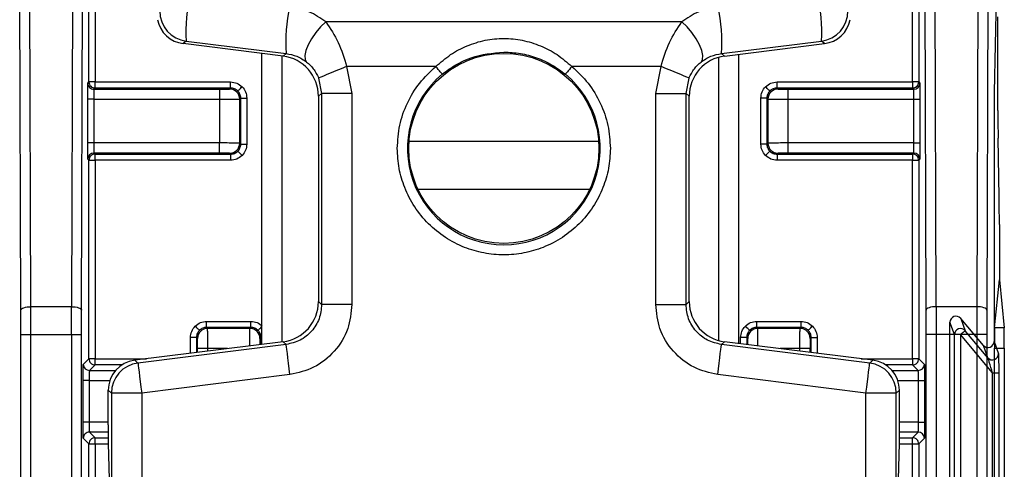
# Model space of a CAD drawing. Extents: x 897.4 to 914.4, y -8.5 to 2.5.
# Tile 97 of 102: x 907.102 to 908.061, y 0.467 to 0.905. Entities that reach past the tile are written whole.
import ezdxf

# ---------------------------------------------------------------- set-up
doc = ezdxf.new("R2010")
doc.units = 0
doc.header["$LTSCALE"] = 4
doc.header["$MEASUREMENT"] = 0
doc.layers.get('0').update_dxf_attribs({"linetype": 'CONTINUOUS'})

msp = doc.modelspace()

# ---------------------------------------------------------------- linework, layer by layer
for p, q in [((907.1128, 0.62504), (907.11167, 0.98116)), ((907.15339, 0.98116), (907.15226, 0.62504)), ((907.9943, 0.62504), (907.99317, 0.98116)), ((908.03489, 0.98116), (908.03376, 0.62504)), ((907.10296, 0.62168), (907.10183, 0.97779)), ((907.1621, 0.62168), (907.16323, 0.97779)), ((907.98446, 0.62168), (907.98333, 0.97779)), ((908.04473, 0.97779), (908.0436, 0.62168)), ((907.16927, 0.84402), (907.16927, 0.96661)), ((907.17517, 0.96661), (907.17517, 0.84402)), ((907.97139, 0.84402), (907.97139, 0.96661)), ((907.97729, 0.96661), (907.97729, 0.84402)), ((908.05294, 0.94674), (908.05084, 0.83413)), ((907.74664, 0.90259), (907.39992, 0.90259)), ((907.26402, 0.88394), (907.26115, 0.8814)), ((907.26402, 0.88394), (907.36122, 0.87186)), ((907.78534, 0.87186), (907.88254, 0.88394)), ((907.88541, 0.8814), (907.88254, 0.88394)), ((907.35828, 0.86926), (907.26115, 0.8814)), ((907.78828, 0.86926), (907.88541, 0.8814)), ((908.05444, 0.81614), (908.05444, 0.8808)), ((907.33724, 0.87189), (907.33724, 0.58834)), ((907.35731, 0.59085), (907.35731, 0.86938)), ((907.35828, 0.86926), (907.36122, 0.87186)), ((907.78216, 0.868), (907.78216, 0.59223)), ((907.78534, 0.87186), (907.78828, 0.86926)), ((907.80224, 0.58922), (907.80224, 0.87101)), ((907.42021, 0.85913), (907.42538, 0.83293)), ((907.507, 0.85913), (907.42021, 0.85913)), ((907.72635, 0.85913), (907.63956, 0.85913)), ((907.72117, 0.83293), (907.72635, 0.85913)), ((907.1682, 0.84295), (907.16927, 0.84402)), ((907.17517, 0.84402), (907.16927, 0.84402)), ((907.17517, 0.83811), (907.17517, 0.84402)), ((907.17517, 0.84402), (907.30726, 0.84402)), ((907.30726, 0.83811), (907.30726, 0.84402)), ((907.3929, 0.8479), (907.39586, 0.83293)), ((907.7507, 0.83293), (907.75366, 0.8479)), ((907.8393, 0.83811), (907.8393, 0.84402)), ((907.8393, 0.84402), (907.97139, 0.84402)), ((907.97139, 0.84402), (907.97139, 0.83811)), ((907.97729, 0.84402), (907.97139, 0.84402)), ((907.97729, 0.84402), (907.97836, 0.84295)), ((907.17517, 0.83811), (907.17411, 0.83705)), ((907.17411, 0.83705), (907.29644, 0.83705)), ((907.30726, 0.83811), (907.17517, 0.83811)), ((907.29644, 0.83705), (907.29644, 0.8272)), ((907.30628, 0.83713), (907.30726, 0.83811)), ((907.97139, 0.83811), (907.8393, 0.83811)), ((907.8393, 0.83811), (907.84028, 0.83713)), ((907.85012, 0.8272), (907.85012, 0.83705)), ((907.85012, 0.83705), (907.97245, 0.83705)), ((907.97245, 0.83705), (907.97139, 0.83811)), ((907.16807, 0.7846), (907.16807, 0.8272)), ((907.17397, 0.8272), (907.16807, 0.8272)), ((907.17397, 0.8272), (907.17397, 0.7846)), ((907.17397, 0.8272), (907.29644, 0.8272)), ((907.29644, 0.8272), (907.29644, 0.7846)), ((907.31612, 0.82729), (907.3171, 0.82827)), ((907.31612, 0.78452), (907.31612, 0.82729)), ((907.3171, 0.78353), (907.3171, 0.82827)), ((907.3171, 0.82827), (907.32301, 0.82827)), ((907.32301, 0.82827), (907.32301, 0.78353)), ((907.39586, 0.83293), (907.39276, 0.8302)), ((907.39276, 0.8302), (907.39276, 0.63003)), ((907.39586, 0.83293), (907.39586, 0.6273)), ((907.42538, 0.83293), (907.39586, 0.83293)), ((907.42538, 0.83293), (907.42538, 0.6273)), ((907.72117, 0.6273), (907.72117, 0.83293)), ((907.72117, 0.83293), (907.7507, 0.83293)), ((907.7507, 0.6273), (907.7507, 0.83293)), ((907.75379, 0.8302), (907.7507, 0.83293)), ((907.75379, 0.63003), (907.75379, 0.8302)), ((907.82946, 0.82827), (907.82355, 0.82827)), ((907.82355, 0.78353), (907.82355, 0.82827)), ((907.82946, 0.82827), (907.83044, 0.82729)), ((907.82946, 0.82827), (907.82946, 0.78353)), ((907.83044, 0.82729), (907.83044, 0.78452)), ((907.85012, 0.7846), (907.85012, 0.8272)), ((907.85012, 0.8272), (907.97259, 0.8272)), ((907.97259, 0.8272), (907.97849, 0.8272)), ((907.97259, 0.7846), (907.97259, 0.8272)), ((907.97849, 0.8272), (907.97849, 0.7846)), ((908.05069, 0.80737), (908.05069, 0.59114)), ((907.48095, 0.78641), (907.66561, 0.78641)), ((908.05566, 0.73184), (908.05459, 0.78937)), ((907.17397, 0.7846), (907.16807, 0.7846)), ((907.29644, 0.7846), (907.17397, 0.7846)), ((907.29644, 0.77476), (907.29644, 0.7846)), ((907.3171, 0.78353), (907.31612, 0.78452)), ((907.3171, 0.78353), (907.32301, 0.78353)), ((907.82946, 0.78353), (907.82355, 0.78353)), ((907.83044, 0.78452), (907.82946, 0.78353)), ((907.97259, 0.7846), (907.85012, 0.7846)), ((907.85012, 0.77476), (907.85012, 0.7846)), ((907.97259, 0.7846), (907.97849, 0.7846)), ((907.16927, 0.76779), (907.1682, 0.76885)), ((907.16927, 0.57433), (907.16927, 0.76779)), ((907.16927, 0.76779), (907.17517, 0.76779)), ((907.29644, 0.77476), (907.17411, 0.77476)), ((907.17411, 0.77476), (907.17517, 0.77369)), ((907.17517, 0.77369), (907.30726, 0.77369)), ((907.17517, 0.76779), (907.17517, 0.77369)), ((907.30726, 0.76779), (907.17517, 0.76779)), ((907.17517, 0.76779), (907.17517, 0.57433)), ((907.30726, 0.77369), (907.30628, 0.77467)), ((907.30726, 0.77369), (907.30726, 0.76779)), ((907.84028, 0.77467), (907.8393, 0.77369)), ((907.8393, 0.77369), (907.97139, 0.77369)), ((907.8393, 0.77369), (907.8393, 0.76779)), ((907.97139, 0.76779), (907.8393, 0.76779)), ((907.97245, 0.77476), (907.85012, 0.77476)), ((907.97139, 0.77369), (907.97245, 0.77476)), ((907.97139, 0.77369), (907.97139, 0.76779)), ((907.97139, 0.76779), (907.97729, 0.76779)), ((907.97139, 0.57433), (907.97139, 0.76779)), ((907.97836, 0.76885), (907.97729, 0.76779)), ((907.97729, 0.76779), (907.97729, 0.57433)), ((907.65672, 0.73917), (907.48983, 0.73917)), ((908.05581, 0.70508), (908.05581, 0.65116)), ((908.05114, 0.60437), (908.05581, 0.65116)), ((908.05581, 0.65116), (908.06048, 0.60437)), ((907.11284, 0.59813), (907.1128, 0.62504)), ((907.15226, 0.62504), (907.1128, 0.62504)), ((907.15222, 0.59813), (907.15226, 0.62504)), ((907.39276, 0.63003), (907.39586, 0.6273)), ((907.42538, 0.6273), (907.39586, 0.6273)), ((907.72117, 0.6273), (907.7507, 0.6273)), ((907.7507, 0.6273), (907.75379, 0.63003)), ((907.9943, 0.62504), (907.99434, 0.59813)), ((908.03376, 0.62504), (907.9943, 0.62504)), ((908.03376, 0.62504), (908.03372, 0.59813)), ((907.103, 0.59813), (907.10296, 0.62168)), ((907.16207, 0.59813), (907.1621, 0.62168)), ((907.98449, 0.59813), (907.98446, 0.62168)), ((908.01817, 0.61366), (908.02253, 0.60168)), ((908.04026, 0.58734), (908.01817, 0.61366)), ((908.0436, 0.62168), (908.04356, 0.59813)), ((907.28386, 0.60487), (907.28386, 0.61077)), ((907.28386, 0.61077), (907.32697, 0.61077)), ((907.28484, 0.60389), (907.28386, 0.60487)), ((907.32697, 0.60487), (907.28386, 0.60487)), ((907.32697, 0.60487), (907.32599, 0.60389)), ((907.32697, 0.60487), (907.32697, 0.61077)), ((907.81959, 0.60487), (907.81959, 0.61077)), ((907.81959, 0.61077), (907.8627, 0.61077)), ((907.82057, 0.60389), (907.81959, 0.60487)), ((907.8627, 0.60487), (907.81959, 0.60487)), ((907.8627, 0.60487), (907.86172, 0.60389)), ((907.8627, 0.60487), (907.8627, 0.61077)), ((908.01211, 0.59789), (908.00774, 0.60987)), ((908.00774, 0.40154), (908.00774, 0.60987)), ((908.06048, 0.60437), (908.05114, 0.60437)), ((907.103, -0.0195), (907.103, 0.59813)), ((907.103, 0.59813), (907.11284, 0.59813)), ((907.11284, -0.0195), (907.11284, 0.59813)), ((907.11284, 0.59813), (907.15222, 0.59813)), ((907.15222, 0.59813), (907.15222, -0.0195)), ((907.15222, 0.59813), (907.16207, 0.59813)), ((907.16207, -0.0195), (907.16207, 0.59813)), ((907.27402, 0.59502), (907.26811, 0.59502)), ((907.26811, 0.57969), (907.26811, 0.59502)), ((907.275, 0.59404), (907.27402, 0.59502)), ((907.27402, 0.59502), (907.27402, 0.58043)), ((907.32599, 0.60389), (907.28484, 0.60389)), ((907.33681, 0.59502), (907.33583, 0.59404)), ((907.33681, 0.58828), (907.33681, 0.59502)), ((907.33681, 0.59502), (907.33724, 0.59502)), ((907.80975, 0.59502), (907.80384, 0.59502)), ((907.80384, 0.58902), (907.80384, 0.59502)), ((907.81073, 0.59404), (907.80975, 0.59502)), ((907.80975, 0.59502), (907.80975, 0.58828)), ((907.86172, 0.60389), (907.82057, 0.60389)), ((907.87254, 0.59502), (907.87156, 0.59404)), ((907.87254, 0.59502), (907.87844, 0.59502)), ((907.87254, 0.58043), (907.87254, 0.59502)), ((907.87844, 0.59502), (907.87844, 0.57969)), ((907.98449, -0.0195), (907.98449, 0.59813)), ((907.99434, 0.59813), (907.98449, 0.59813)), ((907.99434, 0.59813), (907.99434, -0.0195)), ((908.03372, 0.59813), (907.99434, 0.59813)), ((908.01801, 0.59789), (908.01211, 0.59789)), ((908.01211, 0.41352), (908.01211, 0.59789)), ((908.04925, 0.56066), (908.01801, 0.59789)), ((908.01801, 0.59789), (908.01801, 0.41352)), ((908.04462, 0.57536), (908.02253, 0.60168)), ((908.03372, 0.59813), (908.03372, -0.0195)), ((908.04356, 0.59813), (908.03372, 0.59813)), ((908.04356, 0.59813), (908.04356, -0.0195)), ((907.35828, 0.59097), (907.2139, 0.57292)), ((907.36137, 0.58823), (907.217, 0.57019)), ((907.36137, 0.58823), (907.35828, 0.59097)), ((907.78828, 0.59097), (907.78519, 0.58823)), ((907.92956, 0.57019), (907.78519, 0.58823)), ((907.93265, 0.57292), (907.78828, 0.59097)), ((908.04462, 0.57536), (908.04026, 0.58734)), ((908.05069, 0.59114), (908.05505, 0.57916)), ((907.27509, 0.58057), (907.27509, 0.5842)), ((907.28493, 0.5842), (907.27509, 0.5842)), ((907.28493, 0.5818), (907.28493, 0.5842)), ((907.30416, 0.5842), (907.28493, 0.5842)), ((907.86163, 0.5842), (907.8424, 0.5842)), ((907.87147, 0.5842), (907.86163, 0.5842)), ((907.86163, 0.5818), (907.86163, 0.5842)), ((907.87147, 0.58057), (907.87147, 0.5842)), ((908.05099, 0.42665), (908.05099, 0.58476)), ((908.05099, 0.58476), (908.06063, 0.58476)), ((908.06063, 0.58476), (908.06063, 0.42665)), ((907.16378, 0.56885), (907.16927, 0.57433)), ((907.17517, 0.57433), (907.16927, 0.57433)), ((907.17517, 0.56843), (907.16969, 0.56294)), ((907.17517, 0.56843), (907.17517, 0.57433)), ((907.17517, 0.57433), (907.2252, 0.57433)), ((907.20155, 0.56843), (907.17517, 0.56843)), ((907.2139, 0.57292), (907.217, 0.57019)), ((907.92135, 0.57433), (907.97139, 0.57433)), ((907.92956, 0.57019), (907.93265, 0.57292)), ((907.97139, 0.56843), (907.94501, 0.56843)), ((907.97729, 0.57433), (907.97139, 0.57433)), ((907.97139, 0.57433), (907.97139, 0.56843)), ((907.97687, 0.56294), (907.97139, 0.56843)), ((907.97729, 0.57433), (907.98278, 0.56885)), ((907.16969, 0.56294), (907.19524, 0.56294)), ((907.36504, 0.55894), (907.22066, 0.54089)), ((907.9259, 0.54089), (907.78152, 0.55894)), ((907.95132, 0.56294), (907.97687, 0.56294)), ((908.04925, 0.56066), (908.05515, 0.56066)), ((908.04925, 0.45075), (908.04925, 0.56066)), ((908.05515, 0.56066), (908.05515, 0.45075)), ((907.16365, 0.51264), (907.16365, 0.5531)), ((907.16955, 0.5531), (907.16365, 0.5531)), ((907.16955, 0.5531), (907.16955, 0.51264)), ((907.16955, 0.5531), (907.1896, 0.5531)), ((907.95696, 0.5531), (907.97701, 0.5531)), ((907.97701, 0.5531), (907.98291, 0.5531)), ((907.97701, 0.51264), (907.97701, 0.5531)), ((907.98291, 0.5531), (907.98291, 0.51264)), ((907.18804, 0.5099), (907.18804, 0.54362)), ((907.19113, 0.54089), (907.18804, 0.54362)), ((907.19113, 0.54089), (907.19113, -0.47539)), ((907.22066, 0.54089), (907.19113, 0.54089)), ((907.22066, 0.54089), (907.22066, -0.47437)), ((907.9259, -0.47437), (907.9259, 0.54089)), ((907.95542, 0.54089), (907.9259, 0.54089)), ((907.95852, 0.54362), (907.95542, 0.54089)), ((907.95542, -0.47539), (907.95542, 0.54089)), ((907.95852, 0.5099), (907.95852, 0.54362)), ((907.16955, 0.51264), (907.16365, 0.51264)), ((907.18804, 0.51264), (907.16955, 0.51264)), ((907.97701, 0.51264), (907.95852, 0.51264)), ((907.97701, 0.51264), (907.98291, 0.51264)), ((907.18805, 0.5028), (907.16969, 0.5028)), ((907.16969, 0.5028), (907.17517, 0.49731)), ((907.97687, 0.5028), (907.95851, 0.5028)), ((907.97139, 0.49731), (907.97687, 0.5028)), ((907.16927, 0.49141), (907.16378, 0.49689)), ((907.16927, 0.3887), (907.16927, 0.49141)), ((907.16927, 0.49141), (907.17517, 0.49141)), ((907.17517, 0.49141), (907.17517, 0.49731)), ((907.17517, 0.49731), (907.18808, 0.49731)), ((907.17517, 0.49141), (907.17517, 0.3887)), ((907.17517, 0.49141), (907.18815, 0.49141)), ((907.18814, 0.49206), (907.1888, 0.45676)), ((907.95776, 0.45676), (907.95842, 0.49206)), ((907.95841, 0.49141), (907.97139, 0.49141)), ((907.95848, 0.49731), (907.97139, 0.49731)), ((907.97139, 0.49141), (907.97139, 0.49731)), ((907.97139, 0.49141), (907.97729, 0.49141)), ((907.97139, 0.3887), (907.97139, 0.49141)), ((907.98278, 0.49689), (907.97729, 0.49141)), ((907.97729, 0.49141), (907.97729, 0.3887))]:
    msp.add_line(p, q)
at = {"flags": 128}
for points in [[(907.39992, 0.90259), (907.39483, 0.8977), (907.39007, 0.89209), (907.38591, 0.88613), (907.38263, 0.88017), (907.38043, 0.8746), (907.37944, 0.86976), (907.37973, 0.86594), (907.38128, 0.8634)], [(907.76528, 0.8634), (907.76683, 0.86594), (907.76712, 0.86976), (907.76613, 0.8746), (907.76393, 0.88017), (907.76064, 0.88613), (907.75649, 0.89209), (907.75172, 0.8977), (907.74664, 0.90259)], [(907.42021, 0.85913), (907.41492, 0.85696), (907.40983, 0.85486), (907.40513, 0.85293), (907.401, 0.85123), (907.39761, 0.84984), (907.39507, 0.84879), (907.39348, 0.84814), (907.3929, 0.8479)], [(907.51329, 0.85156), (907.51316, 0.85172), (907.5128, 0.85215), (907.51221, 0.85286), (907.51143, 0.8538), (907.51048, 0.85494), (907.5094, 0.85625), (907.50822, 0.85766), (907.507, 0.85913)], [(907.63956, 0.85913), (907.63834, 0.85766), (907.63716, 0.85625), (907.63608, 0.85494), (907.63513, 0.8538), (907.63435, 0.85286), (907.63376, 0.85215), (907.6334, 0.85172), (907.63327, 0.85156)], [(907.75366, 0.8479), (907.75308, 0.84814), (907.75149, 0.84879), (907.74895, 0.84984), (907.74555, 0.85123), (907.74143, 0.85293), (907.73673, 0.85486), (907.73164, 0.85696), (907.72635, 0.85913)], [(907.31422, 0.83523), (907.31431, 0.83532), (907.31455, 0.83556), (907.31494, 0.83595), (907.31546, 0.83647), (907.31609, 0.8371), (907.31681, 0.83782), (907.31759, 0.8386), (907.3184, 0.8394)], [(907.83234, 0.83523), (907.83225, 0.83532), (907.83201, 0.83556), (907.83162, 0.83595), (907.8311, 0.83647), (907.83047, 0.8371), (907.82975, 0.83782), (907.82897, 0.8386), (907.82816, 0.8394)], [(907.31422, 0.77658), (907.31431, 0.77649), (907.31455, 0.77624), (907.31494, 0.77585), (907.31546, 0.77533), (907.31609, 0.7747), (907.31681, 0.77399), (907.31759, 0.77321), (907.3184, 0.7724)], [(907.83234, 0.77658), (907.83225, 0.77649), (907.83201, 0.77624), (907.83162, 0.77585), (907.8311, 0.77533), (907.83047, 0.7747), (907.82975, 0.77399), (907.82897, 0.77321), (907.82816, 0.7724)], [(907.10296, 0.62168), (907.10316, 0.62233), (907.10373, 0.62296), (907.10465, 0.62354), (907.10587, 0.62405), (907.10736, 0.62446), (907.10905, 0.62478), (907.11089, 0.62497), (907.1128, 0.62504)], [(907.15226, 0.62504), (907.15417, 0.62497), (907.15601, 0.62478), (907.1577, 0.62446), (907.15919, 0.62405), (907.16042, 0.62354), (907.16133, 0.62296), (907.1619, 0.62233), (907.1621, 0.62168)], [(907.9943, 0.62504), (907.99239, 0.62497), (907.99055, 0.62478), (907.98886, 0.62446), (907.98737, 0.62405), (907.98614, 0.62354), (907.98523, 0.62296), (907.98466, 0.62233), (907.98446, 0.62168)], [(908.0436, 0.62168), (908.0434, 0.62233), (908.04283, 0.62296), (908.04191, 0.62354), (908.04069, 0.62405), (908.0392, 0.62446), (908.0375, 0.62478), (908.03567, 0.62497), (908.03376, 0.62504)], [(907.2769, 0.60198), (907.27681, 0.60207), (907.27657, 0.60232), (907.27618, 0.60271), (907.27566, 0.60322), (907.27503, 0.60386), (907.27431, 0.60457), (907.27354, 0.60535), (907.27273, 0.60616)], [(907.33393, 0.60198), (907.33402, 0.60207), (907.33426, 0.60232), (907.33465, 0.60271), (907.33517, 0.60322), (907.3358, 0.60386), (907.33652, 0.60457), (907.33724, 0.60529)], [(907.81263, 0.60198), (907.81254, 0.60207), (907.8123, 0.60232), (907.81191, 0.60271), (907.81139, 0.60322), (907.81076, 0.60386), (907.81004, 0.60457), (907.80926, 0.60535), (907.80845, 0.60616)], [(907.86966, 0.60198), (907.86974, 0.60207), (907.86999, 0.60232), (907.87038, 0.60271), (907.8709, 0.60322), (907.87153, 0.60386), (907.87225, 0.60457), (907.87302, 0.60535), (907.87383, 0.60616)], [(908.02253, 0.60168), (908.02244, 0.60161), (908.02218, 0.60139), (908.02176, 0.60103), (908.0212, 0.60056), (908.02051, 0.59999), (908.01973, 0.59933), (908.01889, 0.59863), (908.01801, 0.59789)], [(907.36504, 0.55894), (907.36432, 0.56462), (907.36364, 0.57009), (907.36301, 0.57513), (907.36246, 0.57956), (907.362, 0.58321), (907.36166, 0.58593), (907.36145, 0.58763), (907.36137, 0.58823)], [(907.78152, 0.55894), (907.78223, 0.56462), (907.78292, 0.57009), (907.78355, 0.57513), (907.7841, 0.57956), (907.78456, 0.58321), (907.7849, 0.58593), (907.78511, 0.58763), (907.78519, 0.58823)], [(907.217, 0.57019), (907.21707, 0.56958), (907.21729, 0.56788), (907.21763, 0.56516), (907.21808, 0.56152), (907.21864, 0.55709), (907.21927, 0.55204), (907.21995, 0.54657), (907.22066, 0.54089)], [(907.9259, 0.54089), (907.92661, 0.54657), (907.92729, 0.55204), (907.92792, 0.55709), (907.92848, 0.56152), (907.92893, 0.56516), (907.92927, 0.56788), (907.92948, 0.56958), (907.92956, 0.57019)]]:
    msp.add_lwpolyline(points, dxfattribs=at)
msp.add_circle((907.57328, 0.77933), 0.09261)
for centre, radius, start, end in [((907.42271, 0.89413), 0.15902, 167.13865, 183.67715), ((907.72386, 0.89413), 0.15901, 356.32263, 12.86193), ((907.26768, 0.91324), 0.02953, 180.00467, 262.87028), ((907.51991, 0.88205), 0.15902, 167.13879, 183.67701), ((907.62665, 0.88205), 0.15902, 356.32277, 12.8618), ((907.87888, 0.91324), 0.02953, 277.1296, 359.99545), ((907.57328, 0.77933), 0.09389, 129.70971, 50.29029), ((907.17411, 0.84295), 0.00591, 179.99773, 269.99942), ((907.30628, 0.82729), 0.00984, 0.00352, 89.99477), ((907.84028, 0.82729), 0.00984, 90.00779, 179.99392), ((907.97245, 0.84295), 0.00591, 270.00059, 359.99941), ((909.84465, 0.8127), 1.79022, 179.89013, 180.74666), ((907.30628, 0.78452), 0.00984, 270.0018, 359.99649), ((907.84028, 0.78452), 0.00984, 180.00606, 269.99564), ((907.17411, 0.76885), 0.00591, 90.00954, 179.99331), ((907.97245, 0.76885), 0.00591, 0.00955, 89.99045), ((907.28484, 0.59404), 0.00984, 90.00351, 179.99819), ((907.32599, 0.59404), 0.00984, 0.00349, 89.9948), ((907.82057, 0.59404), 0.00984, 90.0035, 179.99735), ((907.86171, 0.59404), 0.00984, 0.00265, 89.99565), ((908.01801, 0.59789), 0.00591, 40.01953, 179.97877), ((908.04914, 0.57916), 0.00591, 220.02326, 359.98177), ((907.16969, 0.56885), 0.00591, 180.00669, 269.99046), ((907.22066, 0.54089), 0.02953, 97.12938, 179.99503), ((907.9259, 0.54089), 0.02953, 0.00439, 82.87056), ((907.97687, 0.56885), 0.00591, 270.00955, 359.99045), ((907.16969, 0.49689), 0.00591, 90.00058, 180.00227), ((907.97687, 0.49689), 0.00591, 0.00059, 89.99941)]:
    msp.add_arc(centre, radius, start, end)
for centre, major_axis, ratio, start_param, end_param in [((907.26481, 0.9107), (0.02214, 0.01954), 0.999932, 2.621611, 3.86478), ((907.88175, 0.9107), (-0.02214, 0.01954), 0.999932, 2.418406, 3.661574), ((908.05418, 0.8808), (0, 0.02953), 0.008726, 4.712389, 5.846871), ((907.35339, 0.8302), (-0.02952, -0.02606), 0.999932, 2.418406, 3.86478), ((907.79317, 0.8302), (0.02952, -0.02606), 0.999932, 2.418406, 3.86478), ((908.05095, 0.80737), (0, 0.02953), 0.008727, 0.436332, 1.570796), ((908.05555, 0.70508), (0, 0.02953), 0.008727, 4.712353, 5.84685), ((907.35339, 0.63003), (-0.02952, 0.02606), 0.999932, 2.418406, 3.86478), ((907.79317, 0.63003), (0.02952, 0.02606), 0.999932, 2.418406, 3.86478), ((908.01365, 0.60987), (-0.00202, 0.00555), 0.999675, 5.061559, 7.504811), ((908.05116, 0.58476), (0, 0.01969), 0.008727, 0.08727, 1.570796), ((908.06046, 0.58476), (0, 0.01969), 0.008727, 4.712389, 6.195916), ((908.04478, 0.59114), (0.00202, -0.00555), 0.999675, 5.061559, 7.504811), ((907.21757, 0.54362), (0.02214, -0.01954), 0.999932, 2.418406, 3.86478), ((907.92899, 0.54362), (-0.02214, -0.01954), 0.999932, 2.418406, 3.86478), ((907.18821, 0.5099), (0, 0.01969), 0.008727, 1.570796, 2.70526), ((907.95835, 0.5099), (0, 0.01969), 0.008727, 3.577925, 4.712389)]:
    msp.add_ellipse(centre, major_axis=major_axis, ratio=ratio, start_param=start_param, end_param=end_param)
for points, knots in [([(907.39992, 0.90259), (907.39467, 0.90628), (907.38437, 0.91352), (907.37129, 0.91616), (907.36488, 0.91745)], [0, 0, 0, 0, 0.510075, 1, 1, 1, 1]), ([(907.78168, 0.91745), (907.77527, 0.91616), (907.76219, 0.91352), (907.75189, 0.90628), (907.74664, 0.90259)], [0, 0, 0, 0, 0.489925, 1, 1, 1, 1]), ([(907.39992, 0.90259), (907.40427, 0.89617), (907.41289, 0.88344), (907.41778, 0.86719), (907.42021, 0.85913)], [0, 0, 0, 0, 0.503996, 1, 1, 1, 1]), ([(907.72635, 0.85913), (907.72878, 0.86719), (907.73367, 0.88344), (907.74229, 0.89617), (907.74664, 0.90259)], [0, 0, 0, 0, 0.496003, 1, 1, 1, 1]), ([(907.507, 0.85913), (907.51169, 0.86317), (907.52099, 0.87119), (907.5374, 0.87973), (907.55491, 0.88523), (907.57325, 0.88703), (907.59159, 0.88524), (907.6091, 0.87975), (907.62553, 0.87121), (907.63486, 0.86318), (907.63956, 0.85913)], [0, 0, 0, 0, 0.125848, 0.249824, 0.376423, 0.499865, 0.623091, 0.749613, 0.873859, 1, 1, 1, 1]), ([(907.51329, 0.85156), (907.51763, 0.85484), (907.52346, 0.85923), (907.53303, 0.86426), (907.54791, 0.8708), (907.5624, 0.87216), (907.57328, 0.87318)], [0, 0, 0, 0, 0.250211, 0.335538, 0.50093, 1, 1, 1, 1]), ([(907.57328, 0.87318), (907.5787, 0.87292), (907.58956, 0.87238), (907.60527, 0.86801), (907.62017, 0.86137), (907.62889, 0.85483), (907.63327, 0.85156)], [0, 0, 0, 0, 0.2490562, 0.499521, 0.7490411, 1, 1, 1, 1]), ([(907.36122, 0.87186), (907.36484, 0.87111), (907.37268, 0.86949), (907.37827, 0.86553), (907.38128, 0.8634)], [0, 0, 0, 0, 0.463012, 1, 1, 1, 1]), ([(907.38128, 0.8634), (907.38348, 0.8614), (907.38686, 0.85835), (907.39069, 0.85272), (907.39219, 0.84945), (907.3929, 0.8479)], [0, 0, 0, 0, 0.498886, 0.763635, 1, 1, 1, 1]), ([(907.75366, 0.8479), (907.75437, 0.84944), (907.75587, 0.85271), (907.7597, 0.85835), (907.76308, 0.8614), (907.76528, 0.8634)], [0, 0, 0, 0, 0.23621, 0.500791, 1, 1, 1, 1]), ([(907.76528, 0.8634), (907.76828, 0.86553), (907.77388, 0.86949), (907.78171, 0.87111), (907.78534, 0.87186)], [0, 0, 0, 0, 0.536985, 1, 1, 1, 1]), ([(907.46954, 0.77933), (907.47001, 0.78692), (907.47093, 0.80211), (907.47876, 0.8238), (907.49046, 0.84355), (907.50153, 0.85398), (907.507, 0.85913)], [0, 0, 0, 0, 0.24996, 0.500037, 0.753051, 1, 1, 1, 1]), ([(907.63956, 0.85913), (907.6451, 0.85392), (907.65619, 0.8435), (907.66788, 0.82363), (907.6756, 0.80201), (907.67655, 0.78683), (907.67702, 0.77933)], [0, 0, 0, 0, 0.249962, 0.500035, 0.753053, 1, 1, 1, 1]), ([(907.16927, 0.84402), (907.16936, 0.84324), (907.16953, 0.8417), (907.1709, 0.83974), (907.17285, 0.83838), (907.1744, 0.8382), (907.17517, 0.83811)], [0, 0, 0, 0, 0.2500109, 0.4999837, 0.7499829, 1, 1, 1, 1]), ([(907.30726, 0.84402), (907.30935, 0.8438), (907.31352, 0.84337), (907.31677, 0.84073), (907.3184, 0.8394)], [0, 0, 0, 0, 0.500009, 1, 1, 1, 1]), ([(907.82816, 0.8394), (907.82979, 0.84073), (907.83304, 0.84337), (907.83721, 0.8438), (907.8393, 0.84402)], [0, 0, 0, 0, 0.499996, 1, 1, 1, 1]), ([(907.97139, 0.83811), (907.97216, 0.8382), (907.97371, 0.83838), (907.97566, 0.83974), (907.97702, 0.8417), (907.9772, 0.84324), (907.97729, 0.84402)], [0, 0, 0, 0, 0.250002, 0.500015, 0.749988, 1, 1, 1, 1]), ([(907.16807, 0.8272), (907.16807, 0.82917), (907.16807, 0.8322), (907.16809, 0.83586), (907.1681, 0.83835), (907.16813, 0.84039), (907.16816, 0.84237), (907.16818, 0.84272), (907.1682, 0.84295)], [0, 0, 0, 0, 0.239556, 0.368276, 0.499987, 0.628703, 0.760429, 1, 1, 1, 1]), ([(907.17411, 0.83705), (907.1741, 0.83689), (907.17407, 0.83657), (907.17404, 0.83429), (907.174, 0.83105), (907.17398, 0.82849), (907.17397, 0.8272)], [0, 0, 0, 0, 0.250002, 0.500014, 0.749984, 1, 1, 1, 1]), ([(907.29644, 0.83705), (907.29772, 0.83705), (907.30029, 0.83705), (907.30302, 0.83707), (907.30468, 0.83708), (907.30592, 0.8371), (907.30614, 0.83712), (907.30628, 0.83713)], [0, 0, 0, 0, 0.249015, 0.49964, 0.628445, 0.760262, 1, 1, 1, 1]), ([(907.31422, 0.83523), (907.31374, 0.83566), (907.31278, 0.83652), (907.31105, 0.83741), (907.30919, 0.838), (907.30791, 0.83807), (907.30726, 0.83811)], [0, 0, 0, 0, 0.249971, 0.499966, 0.749998, 1, 1, 1, 1]), ([(907.3171, 0.82827), (907.31707, 0.82891), (907.31699, 0.8302), (907.3164, 0.83206), (907.31551, 0.83378), (907.31465, 0.83475), (907.31422, 0.83523)], [0, 0, 0, 0, 0.2500044, 0.4999875, 0.7499471, 1, 1, 1, 1]), ([(907.3184, 0.8394), (907.31972, 0.83778), (907.32236, 0.83452), (907.32279, 0.83035), (907.32301, 0.82827)], [0, 0, 0, 0, 0.500002, 1, 1, 1, 1]), ([(907.82355, 0.82827), (907.82377, 0.83035), (907.8242, 0.83452), (907.82684, 0.83778), (907.82816, 0.8394)], [0, 0, 0, 0, 0.500005, 1, 1, 1, 1]), ([(907.83234, 0.83523), (907.83191, 0.83475), (907.83105, 0.83378), (907.83015, 0.83206), (907.82956, 0.8302), (907.82949, 0.82891), (907.82946, 0.82827)], [0, 0, 0, 0, 0.250042, 0.500011, 0.749995, 1, 1, 1, 1]), ([(907.8393, 0.83811), (907.83865, 0.83807), (907.83736, 0.838), (907.83551, 0.83741), (907.83378, 0.83652), (907.83282, 0.83566), (907.83234, 0.83523)], [0, 0, 0, 0, 0.2499993, 0.5000103, 0.7500019, 1, 1, 1, 1]), ([(907.84028, 0.83713), (907.84042, 0.83712), (907.84071, 0.8371), (907.84267, 0.83707), (907.8447, 0.83706), (907.84698, 0.83705), (907.84889, 0.83705), (907.85012, 0.83705)], [0, 0, 0, 0, 0.249023, 0.499651, 0.628461, 0.760272, 1, 1, 1, 1]), ([(907.97259, 0.8272), (907.97258, 0.82849), (907.97255, 0.83105), (907.97252, 0.83429), (907.97249, 0.83657), (907.97246, 0.83689), (907.97245, 0.83705)], [0, 0, 0, 0, 0.250016, 0.499986, 0.749998, 1, 1, 1, 1]), ([(907.97836, 0.84295), (907.97837, 0.84272), (907.9784, 0.84238), (907.97843, 0.84041), (907.97845, 0.83838), (907.97847, 0.83588), (907.97849, 0.83223), (907.97849, 0.82917), (907.97849, 0.8272)], [0, 0, 0, 0, 0.23957, 0.368287, 0.500012, 0.62872, 0.760445, 1, 1, 1, 1]), ([(907.29644, 0.8272), (907.299, 0.82721), (907.30413, 0.82722), (907.31062, 0.82725), (907.31518, 0.82727), (907.31581, 0.82728), (907.31612, 0.82729)], [0, 0, 0, 0, 0.249999, 0.500003, 0.75, 1, 1, 1, 1]), ([(907.83044, 0.82729), (907.83075, 0.82728), (907.83138, 0.82727), (907.83594, 0.82725), (907.84243, 0.82722), (907.84756, 0.82721), (907.85012, 0.8272)], [0, 0, 0, 0, 0.250001, 0.500001, 0.750001, 1, 1, 1, 1]), ([(907.1682, 0.76885), (907.16818, 0.76908), (907.16816, 0.76943), (907.16813, 0.7714), (907.1681, 0.77342), (907.16809, 0.77592), (907.16807, 0.77958), (907.16807, 0.78263), (907.16807, 0.7846)], [0, 0, 0, 0, 0.239575, 0.368293, 0.500005, 0.628734, 0.760441, 1, 1, 1, 1]), ([(907.17397, 0.7846), (907.17398, 0.78332), (907.174, 0.78075), (907.17404, 0.77751), (907.17407, 0.77523), (907.1741, 0.77492), (907.17411, 0.77476)], [0, 0, 0, 0, 0.249985, 0.499994, 0.749991, 1, 1, 1, 1]), ([(907.31612, 0.78452), (907.31581, 0.78452), (907.31518, 0.78454), (907.31062, 0.78456), (907.30413, 0.78458), (907.299, 0.78459), (907.29644, 0.7846)], [0, 0, 0, 0, 0.25, 0.499997, 0.750001, 1, 1, 1, 1]), ([(907.31422, 0.77658), (907.31465, 0.77706), (907.31551, 0.77802), (907.3164, 0.77975), (907.31699, 0.7816), (907.31707, 0.78289), (907.3171, 0.78353)], [0, 0, 0, 0, 0.249992, 0.500017, 0.749998, 1, 1, 1, 1]), ([(907.32301, 0.78353), (907.32279, 0.78145), (907.32236, 0.77728), (907.31972, 0.77403), (907.3184, 0.7724)], [0, 0, 0, 0, 0.499978, 1, 1, 1, 1]), ([(907.67702, 0.77933), (907.67667, 0.77281), (907.67598, 0.75977), (907.67009, 0.74041), (907.66064, 0.72195), (907.64713, 0.70548), (907.63341, 0.69424), (907.62121, 0.68711), (907.60884, 0.68149), (907.59284, 0.67679), (907.57329, 0.67499), (907.55372, 0.67679), (907.53436, 0.68247), (907.51591, 0.69198), (907.49944, 0.70547), (907.48819, 0.7192), (907.48106, 0.7314), (907.47546, 0.74377), (907.47058, 0.75977), (907.46989, 0.77281), (907.46954, 0.77933)], [0, 0, 0, 0, 0.059977, 0.119983, 0.184938, 0.249957, 0.314911, 0.347284, 0.380016, 0.439976, 0.5, 0.559959, 0.619983, 0.684937, 0.749957, 0.814911, 0.847283, 0.880016, 0.939991, 1, 1, 1, 1]), ([(907.82816, 0.7724), (907.82684, 0.77403), (907.8242, 0.77728), (907.82377, 0.78145), (907.82355, 0.78353)], [0, 0, 0, 0, 0.500015, 1, 1, 1, 1]), ([(907.82946, 0.78353), (907.82949, 0.78289), (907.82956, 0.7816), (907.83015, 0.77975), (907.83105, 0.77802), (907.83191, 0.77706), (907.83234, 0.77658)], [0, 0, 0, 0, 0.250003, 0.499985, 0.750019, 1, 1, 1, 1]), ([(907.85012, 0.7846), (907.84756, 0.78459), (907.84243, 0.78458), (907.83594, 0.78456), (907.83138, 0.78454), (907.83075, 0.78452), (907.83044, 0.78452)], [0, 0, 0, 0, 0.249999, 0.499999, 0.749999, 1, 1, 1, 1]), ([(907.97245, 0.77476), (907.97246, 0.77492), (907.97249, 0.77523), (907.97252, 0.77751), (907.97255, 0.78075), (907.97258, 0.78332), (907.97259, 0.7846)], [0, 0, 0, 0, 0.250009, 0.500006, 0.750015, 1, 1, 1, 1]), ([(907.97849, 0.7846), (907.97849, 0.78263), (907.97849, 0.7796), (907.97847, 0.77595), (907.97845, 0.77345), (907.97843, 0.77141), (907.9784, 0.76943), (907.97837, 0.76908), (907.97836, 0.76885)], [0, 0, 0, 0, 0.239559, 0.36826, 0.499991, 0.628709, 0.760426, 1, 1, 1, 1]), ([(907.17517, 0.77369), (907.1744, 0.7736), (907.17285, 0.77343), (907.1709, 0.77206), (907.16953, 0.77011), (907.16936, 0.76856), (907.16927, 0.76779)], [0, 0, 0, 0, 0.2499946, 0.4999837, 0.7499992, 1, 1, 1, 1]), ([(907.30628, 0.77467), (907.30614, 0.77468), (907.30585, 0.77471), (907.30388, 0.77473), (907.30186, 0.77475), (907.29958, 0.77476), (907.29767, 0.77476), (907.29644, 0.77476)], [0, 0, 0, 0, 0.2490206, 0.4996488, 0.628452, 0.7602622, 1, 1, 1, 1]), ([(907.30726, 0.77369), (907.30791, 0.77373), (907.30919, 0.7738), (907.31105, 0.77439), (907.31278, 0.77528), (907.31374, 0.77615), (907.31422, 0.77658)], [0, 0, 0, 0, 0.250001, 0.500003, 0.749989, 1, 1, 1, 1]), ([(907.3184, 0.7724), (907.31677, 0.77108), (907.31352, 0.76843), (907.30935, 0.768), (907.30726, 0.76779)], [0, 0, 0, 0, 0.499973, 1, 1, 1, 1]), ([(907.8393, 0.76779), (907.83721, 0.768), (907.83304, 0.76843), (907.82979, 0.77108), (907.82816, 0.7724)], [0, 0, 0, 0, 0.500022, 1, 1, 1, 1]), ([(907.83234, 0.77658), (907.83282, 0.77615), (907.83378, 0.77528), (907.83551, 0.77439), (907.83736, 0.7738), (907.83865, 0.77373), (907.8393, 0.77369)], [0, 0, 0, 0, 0.250038, 0.500021, 0.750002, 1, 1, 1, 1]), ([(907.85012, 0.77476), (907.84884, 0.77476), (907.84627, 0.77476), (907.84354, 0.77474), (907.84188, 0.77472), (907.84064, 0.7747), (907.84042, 0.77468), (907.84028, 0.77467)], [0, 0, 0, 0, 0.2490153, 0.4996401, 0.6284504, 0.7602591, 1, 1, 1, 1]), ([(907.97729, 0.76779), (907.9772, 0.76856), (907.97702, 0.77011), (907.97566, 0.77206), (907.97371, 0.77343), (907.97216, 0.7736), (907.97139, 0.77369)], [0, 0, 0, 0, 0.2500014, 0.5000175, 0.7500204, 1, 1, 1, 1]), ([(907.39586, 0.6273), (907.39536, 0.62255), (907.39436, 0.61305), (907.38659, 0.60073), (907.37533, 0.59149), (907.36602, 0.58932), (907.36137, 0.58823)], [0, 0, 0, 0, 0.250006, 0.499998, 0.749995, 1, 1, 1, 1]), ([(907.42538, 0.6273), (907.42457, 0.61927), (907.42287, 0.60265), (907.40923, 0.58074), (907.38918, 0.56449), (907.3729, 0.56074), (907.36504, 0.55894)], [0, 0, 0, 0, 0.241648, 0.500001, 0.75835, 1, 1, 1, 1]), ([(907.78152, 0.55894), (907.77366, 0.56074), (907.75738, 0.56449), (907.73733, 0.58074), (907.72369, 0.60265), (907.72199, 0.61927), (907.72117, 0.6273)], [0, 0, 0, 0, 0.241649, 0.499999, 0.758353, 1, 1, 1, 1]), ([(907.78519, 0.58823), (907.78053, 0.58932), (907.77123, 0.59149), (907.75997, 0.60073), (907.7522, 0.61305), (907.7512, 0.62255), (907.7507, 0.6273)], [0, 0, 0, 0, 0.2500055, 0.5000025, 0.7499942, 1, 1, 1, 1]), ([(907.26811, 0.59502), (907.26833, 0.59711), (907.26876, 0.60128), (907.2714, 0.60453), (907.27273, 0.60616)], [0, 0, 0, 0, 0.500006, 1, 1, 1, 1]), ([(907.27273, 0.60616), (907.27435, 0.60748), (907.27761, 0.61013), (907.28178, 0.61056), (907.28386, 0.61077)], [0, 0, 0, 0, 0.500012, 1, 1, 1, 1]), ([(907.28386, 0.60487), (907.28322, 0.60483), (907.28193, 0.60476), (907.28007, 0.60417), (907.27835, 0.60327), (907.27738, 0.60241), (907.2769, 0.60198)], [0, 0, 0, 0, 0.2500038, 0.5000012, 0.7499974, 1, 1, 1, 1]), ([(907.32697, 0.61077), (907.32905, 0.61056), (907.33322, 0.61013), (907.33648, 0.60748), (907.3381, 0.60616)], [0, 0, 0, 0, 0.499999, 1, 1, 1, 1]), ([(907.33393, 0.60198), (907.33345, 0.60241), (907.33248, 0.60327), (907.33076, 0.60417), (907.3289, 0.60476), (907.32761, 0.60483), (907.32697, 0.60487)], [0, 0, 0, 0, 0.249994, 0.499981, 0.750005, 1, 1, 1, 1]), ([(907.80384, 0.59502), (907.80406, 0.59711), (907.80449, 0.60128), (907.80713, 0.60453), (907.80845, 0.60616)], [0, 0, 0, 0, 0.500005, 1, 1, 1, 1]), ([(907.80845, 0.60616), (907.81008, 0.60748), (907.81333, 0.61013), (907.8175, 0.61056), (907.81959, 0.61077)], [0, 0, 0, 0, 0.500007, 1, 1, 1, 1]), ([(907.81959, 0.60487), (907.81895, 0.60483), (907.81766, 0.60476), (907.8158, 0.60417), (907.81407, 0.60327), (907.81311, 0.60241), (907.81263, 0.60198)], [0, 0, 0, 0, 0.2499993, 0.5000103, 0.7500019, 1, 1, 1, 1]), ([(907.8627, 0.61077), (907.86478, 0.61056), (907.86895, 0.61013), (907.8722, 0.60748), (907.87383, 0.60616)], [0, 0, 0, 0, 0.500004, 1, 1, 1, 1]), ([(907.86966, 0.60198), (907.86917, 0.60241), (907.86821, 0.60327), (907.86648, 0.60417), (907.86463, 0.60476), (907.86334, 0.60483), (907.8627, 0.60487)], [0, 0, 0, 0, 0.249983, 0.499991, 0.750001, 1, 1, 1, 1]), ([(907.87383, 0.60616), (907.87515, 0.60453), (907.8778, 0.60128), (907.87823, 0.59711), (907.87844, 0.59502)], [0, 0, 0, 0, 0.499995, 1, 1, 1, 1]), ([(907.2769, 0.60198), (907.27647, 0.6015), (907.27561, 0.60054), (907.27472, 0.59881), (907.27413, 0.59696), (907.27406, 0.59567), (907.27402, 0.59502)], [0, 0, 0, 0, 0.249992, 0.500017, 0.749998, 1, 1, 1, 1]), ([(907.28493, 0.5842), (907.28492, 0.58677), (907.28491, 0.5919), (907.28489, 0.59838), (907.28487, 0.60294), (907.28485, 0.60357), (907.28484, 0.60389)], [0, 0, 0, 0, 0.25, 0.500004, 0.749997, 1, 1, 1, 1]), ([(907.32591, 0.58692), (907.32591, 0.58855), (907.32593, 0.59272), (907.32594, 0.59837), (907.32597, 0.60294), (907.32598, 0.60357), (907.32599, 0.60389)], [0, 0, 0, 0, 0.17519, 0.450132, 0.72506, 1, 1, 1, 1]), ([(907.33681, 0.59502), (907.33677, 0.59567), (907.3367, 0.59696), (907.33611, 0.59881), (907.33522, 0.60054), (907.33436, 0.6015), (907.33393, 0.60198)], [0, 0, 0, 0, 0.250004, 0.499987, 0.75003, 1, 1, 1, 1]), ([(907.81263, 0.60198), (907.8122, 0.6015), (907.81134, 0.60054), (907.81045, 0.59881), (907.80986, 0.59696), (907.80978, 0.59567), (907.80975, 0.59502)], [0, 0, 0, 0, 0.249982, 0.500009, 0.749997, 1, 1, 1, 1]), ([(907.82065, 0.58692), (907.82064, 0.58855), (907.82063, 0.59272), (907.82061, 0.59837), (907.82059, 0.60294), (907.82058, 0.60357), (907.82057, 0.60389)], [0, 0, 0, 0, 0.17519, 0.450132, 0.72506, 1, 1, 1, 1]), ([(907.86163, 0.5842), (907.86164, 0.58677), (907.86165, 0.5919), (907.86167, 0.59838), (907.86169, 0.60294), (907.86171, 0.60357), (907.86172, 0.60389)], [0, 0, 0, 0, 0.25, 0.500004, 0.749997, 1, 1, 1, 1]), ([(907.87254, 0.59502), (907.8725, 0.59567), (907.87243, 0.59696), (907.87184, 0.59881), (907.87095, 0.60054), (907.87009, 0.6015), (907.86966, 0.60198)], [0, 0, 0, 0, 0.250003, 0.499985, 0.750019, 1, 1, 1, 1]), ([(907.27509, 0.5842), (907.27509, 0.58548), (907.27508, 0.58805), (907.27507, 0.59078), (907.27505, 0.59245), (907.27503, 0.59368), (907.27501, 0.5939), (907.275, 0.59404)], [0, 0, 0, 0, 0.2490173, 0.4996282, 0.6284459, 0.7602645, 1, 1, 1, 1]), ([(907.33583, 0.59404), (907.33582, 0.5939), (907.3358, 0.59362), (907.33577, 0.59164), (907.33576, 0.58974), (907.33575, 0.58864), (907.33575, 0.58815)], [0, 0, 0, 0, 0.338798, 0.679783, 0.855002, 1, 1, 1, 1]), ([(907.81081, 0.58815), (907.8108, 0.58921), (907.81079, 0.59085), (907.81078, 0.59244), (907.81076, 0.59368), (907.81074, 0.5939), (907.81073, 0.59404)], [0, 0, 0, 0, 0.319143, 0.494426, 0.673791, 1, 1, 1, 1]), ([(907.87156, 0.59404), (907.87155, 0.5939), (907.87152, 0.59361), (907.8715, 0.59165), (907.87149, 0.58963), (907.87147, 0.58734), (907.87147, 0.58543), (907.87147, 0.5842)], [0, 0, 0, 0, 0.249024, 0.499656, 0.628447, 0.760259, 1, 1, 1, 1]), ([(908.04925, 0.56066), (908.04815, 0.56417), (908.04666, 0.56894), (908.04517, 0.57372), (908.04476, 0.57497), (908.04465, 0.5753), (908.04463, 0.57534), (908.04462, 0.57536)], [0, 0, 0, 0, 0.6274068, 0.8536359, 0.9338782, 0.9681373, 1, 1, 1, 1]), ([(908.05505, 0.57916), (908.05505, 0.57908), (908.05507, 0.57891), (908.05509, 0.57779), (908.05511, 0.57604), (908.05513, 0.57269), (908.05515, 0.56746), (908.05515, 0.56293), (908.05515, 0.56066)], [0, 0, 0, 0, 0.092835, 0.191598, 0.305383, 0.433135, 0.715817, 1, 1, 1, 1]), ([(907.16365, 0.5531), (907.16365, 0.55507), (907.16365, 0.5581), (907.16367, 0.56175), (907.16369, 0.56425), (907.16371, 0.56629), (907.16374, 0.56827), (907.16377, 0.56862), (907.16378, 0.56885)], [0, 0, 0, 0, 0.239557, 0.368278, 0.49999, 0.628706, 0.760433, 1, 1, 1, 1]), ([(907.16927, 0.57433), (907.16936, 0.57356), (907.16953, 0.57201), (907.1709, 0.57006), (907.17285, 0.56869), (907.1744, 0.56851), (907.17517, 0.56843)], [0, 0, 0, 0, 0.2500109, 0.4999837, 0.7499829, 1, 1, 1, 1]), ([(907.97139, 0.56843), (907.97216, 0.56851), (907.97371, 0.56869), (907.97566, 0.57006), (907.97702, 0.57201), (907.9772, 0.57356), (907.97729, 0.57433)], [0, 0, 0, 0, 0.250002, 0.500015, 0.749988, 1, 1, 1, 1]), ([(907.98278, 0.56885), (907.98279, 0.56862), (907.98282, 0.56827), (907.98285, 0.56631), (907.98287, 0.56428), (907.98289, 0.56178), (907.98291, 0.55812), (907.98291, 0.55507), (907.98291, 0.5531)], [0, 0, 0, 0, 0.239566, 0.368284, 0.500009, 0.628718, 0.760444, 1, 1, 1, 1]), ([(907.16969, 0.56294), (907.16968, 0.56278), (907.16965, 0.56247), (907.16962, 0.56019), (907.16959, 0.55695), (907.16956, 0.55438), (907.16955, 0.5531)], [0, 0, 0, 0, 0.2499959, 0.5000116, 0.7500179, 1, 1, 1, 1]), ([(907.97701, 0.5531), (907.97699, 0.55438), (907.97697, 0.55695), (907.97694, 0.56019), (907.9769, 0.56247), (907.97688, 0.56278), (907.97687, 0.56294)], [0, 0, 0, 0, 0.249982, 0.499988, 0.750004, 1, 1, 1, 1]), ([(907.16378, 0.49689), (907.16377, 0.49712), (907.16374, 0.49747), (907.16371, 0.49944), (907.16369, 0.50146), (907.16367, 0.50396), (907.16365, 0.50762), (907.16365, 0.51067), (907.16365, 0.51264)], [0, 0, 0, 0, 0.239569, 0.368285, 0.499994, 0.628721, 0.760446, 1, 1, 1, 1]), ([(907.16955, 0.51264), (907.16956, 0.51136), (907.16959, 0.50879), (907.16962, 0.50555), (907.16965, 0.50327), (907.16968, 0.50296), (907.16969, 0.5028)], [0, 0, 0, 0, 0.250014, 0.500014, 0.750002, 1, 1, 1, 1]), ([(907.97687, 0.5028), (907.97688, 0.50296), (907.9769, 0.50327), (907.97694, 0.50555), (907.97697, 0.50879), (907.97699, 0.51136), (907.97701, 0.51264)], [0, 0, 0, 0, 0.2499977, 0.4999859, 0.7499863, 1, 1, 1, 1]), ([(907.98291, 0.51264), (907.98291, 0.51067), (907.98291, 0.50764), (907.98289, 0.50399), (907.98287, 0.50149), (907.98285, 0.49945), (907.98282, 0.49747), (907.98279, 0.49712), (907.98278, 0.49689)], [0, 0, 0, 0, 0.239554, 0.368274, 0.500003, 0.628717, 0.760431, 1, 1, 1, 1]), ([(907.17517, 0.49731), (907.1744, 0.49723), (907.17285, 0.49705), (907.1709, 0.49568), (907.16953, 0.49373), (907.16936, 0.49218), (907.16927, 0.49141)], [0, 0, 0, 0, 0.2499946, 0.4999837, 0.7499992, 1, 1, 1, 1]), ([(907.97729, 0.49141), (907.9772, 0.49218), (907.97702, 0.49373), (907.97566, 0.49568), (907.97371, 0.49705), (907.97216, 0.49723), (907.97139, 0.49731)], [0, 0, 0, 0, 0.2500014, 0.5000175, 0.7500204, 1, 1, 1, 1])]:
    msp.add_open_spline(points, degree=3, knots=knots)

doc.saveas('drawing.dxf')
